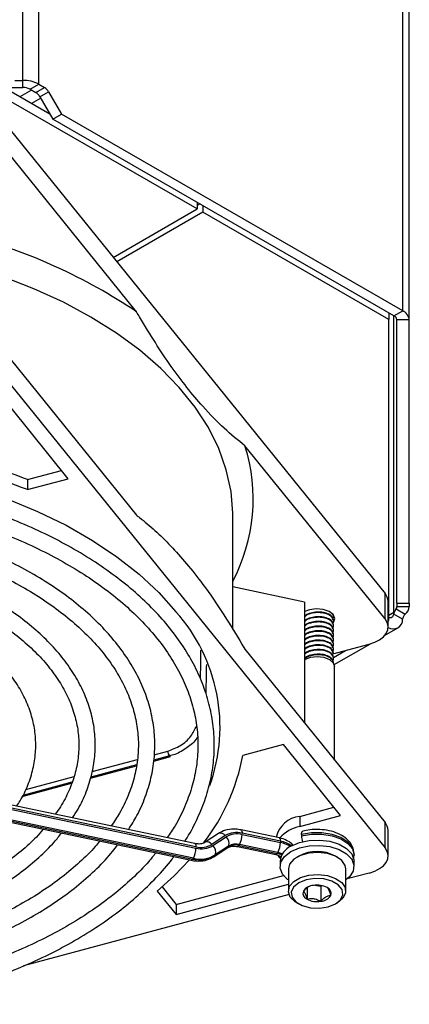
# Model space of a CAD drawing. Header units: millimetres. Extents: x 16 to 577, y 6 to 416.
# Tile 115 of 119: x 550 to 557, y 239 to 256. Entities that reach past the tile are written whole.
import ezdxf

# ---------------------------------------------------------------- set-up
doc = ezdxf.new("R2010")
doc.units = ezdxf.units.MM

msp = doc.modelspace()

# ---------------------------------------------------------------- linework, layer by layer
at = {"color": 7, "linetype": 'Continuous', "lineweight": 25}
for p, q in [((550.3387, 255.0772), (550.3387, 303.5447)), ((550.6165, 255.0107), (550.6165, 303.4783)), ((556.9496, 251.0631), (556.9496, 300.1139)), ((557.0647, 250.9027), (557.0647, 299.9535)), ((550.1975, 255.0772), (550.3387, 255.0772)), ((550.3387, 254.9535), (550.3387, 255.0772)), ((550.465, 254.9233), (550.6165, 255.0107)), ((550.6165, 255.0107), (550.7175, 254.9524)), ((550.1168, 254.9535), (550.3387, 254.9535)), ((550.8099, 254.4909), (550.1384, 254.8786)), ((550.4917, 254.9078), (550.2897, 254.7912)), ((550.465, 254.9233), (550.566, 254.865)), ((550.566, 254.865), (550.7175, 254.9524)), ((550.6374, 254.7896), (550.789, 254.877)), ((550.789, 254.877), (551.0119, 254.4909)), ((553.3724, 252.8366), (550.1384, 254.7036)), ((550.6508, 254.7664), (550.4917, 254.6746)), ((550.6374, 254.7896), (550.8604, 254.4034)), ((549.8807, 254.5065), (556.6426, 246.1353)), ((550.8604, 254.4034), (551.0119, 254.4909)), ((556.9496, 251.0631), (551.0119, 254.4909)), ((556.7981, 250.9756), (550.8604, 254.4034)), ((552.3185, 251.0452), (549.8807, 254.0632)), ((553.3724, 252.9532), (553.3724, 252.8366)), ((553.4229, 252.9241), (553.3724, 252.8949)), ((551.911, 251.9929), (553.3724, 252.8366)), ((553.4735, 252.7783), (551.9753, 251.9134)), ((553.4735, 252.8949), (553.4735, 252.7783)), ((556.7075, 250.9113), (553.4735, 252.7783)), ((556.7981, 250.9756), (556.9496, 251.0631)), ((556.7075, 251.0279), (556.7075, 250.9113)), ((556.7075, 245.6648), (556.7075, 250.9113)), ((556.7981, 245.8046), (556.7981, 250.9756)), ((557.0647, 250.9027), (556.8504, 250.9027)), ((556.8504, 245.969), (556.8504, 250.9027)), ((557.0647, 245.969), (557.0647, 250.9027)), ((549.8807, 250.5171), (552.3185, 247.499)), ((549.8807, 250.0739), (556.6426, 241.7027)), ((551.1311, 248.1356), (550.1349, 249.3688)), ((556.6426, 245.692), (554.2047, 248.7101)), ((550.4236, 248.1201), (551.015, 248.2793)), ((550.4236, 247.9451), (551.1311, 248.1356)), ((550.4236, 248.1201), (550.4236, 247.9451)), ((553.9933, 245.5095), (553.9933, 247.4948)), ((555.2436, 245.9867), (553.9933, 246.2494)), ((556.6426, 245.692), (556.6426, 246.1353)), ((555.2436, 245.9867), (555.2436, 243.8778)), ((556.6961, 245.5526), (556.6961, 245.9959)), ((556.8504, 245.969), (557.0647, 245.969)), ((556.8504, 245.969), (556.8504, 245.9066)), ((556.8504, 245.9066), (557.0647, 245.9066)), ((557.0647, 245.969), (557.0647, 245.9066)), ((555.7459, 245.739), (555.7459, 245.7492)), ((556.7981, 245.8046), (556.7075, 245.7523)), ((556.9485, 245.6886), (556.7955, 245.7769)), ((556.8025, 245.802), (556.7981, 245.8046)), ((556.8381, 245.869), (556.9955, 245.7781)), ((555.7459, 245.6574), (555.7459, 245.6676)), ((555.7459, 245.5757), (555.7459, 245.5859)), ((556.6961, 245.6582), (556.7075, 245.6648)), ((555.7459, 245.4941), (555.7459, 245.5043)), ((555.7459, 245.4124), (555.7459, 245.4226)), ((556.6321, 245.4009), (556.8682, 245.5372)), ((555.7323, 245.083), (556.3662, 245.2537)), ((555.7459, 245.3308), (555.7459, 245.341)), ((555.7459, 245.2491), (555.7459, 245.2593)), ((555.7581, 244.8964), (556.3875, 245.2597)), ((554.2047, 245.164), (556.6426, 242.1459)), ((555.7433, 245.0207), (555.9553, 245.1431)), ((555.7459, 245.1674), (555.7459, 245.1777)), ((555.7459, 245.0858), (555.7459, 245.096)), ((555.7459, 245.0041), (555.7459, 245.0143)), ((555.7459, 244.9225), (555.7459, 244.9327)), ((555.7641, 243.2335), (555.7641, 244.8617)), ((554.8743, 243.5015), (554.1668, 243.3111)), ((555.8704, 242.2683), (554.8743, 243.5015)), ((552.6265, 243.3233), (552.8619, 243.3866)), ((552.319, 243.1508), (551.524, 242.9368)), ((551.5474, 243.0328), (552.3355, 243.245)), ((552.6181, 243.2157), (552.9099, 243.2942)), ((552.8914, 243.3049), (552.6208, 243.2321)), ((553.3336, 241.7766), (546.8956, 243.1293)), ((553.3512, 241.7205), (546.9132, 243.0732)), ((546.9132, 243.0499), (553.3512, 241.6972)), ((551.5186, 242.9197), (552.3159, 243.1343)), ((546.833, 242.8388), (553.271, 241.4861)), ((546.8594, 242.8597), (553.2974, 241.5069)), ((553.3072, 241.5224), (546.8692, 242.8752)), ((550.3303, 242.5998), (551.1887, 242.8309)), ((551.195, 242.8482), (550.3391, 242.6178)), ((550.3895, 242.7211), (551.2311, 242.9476)), ((555.1583, 242.2515), (555.7543, 242.412)), ((555.1583, 242.0766), (555.8704, 242.2683)), ((555.1583, 242.2515), (555.1583, 242.0766)), ((556.6426, 241.7027), (556.6426, 242.1459)), ((553.7457, 241.9535), (553.5117, 241.7994)), ((554.8037, 241.876), (554.1371, 242.016)), ((554.8213, 241.8199), (554.1546, 241.96)), ((556.6961, 241.5632), (556.6961, 242.0065)), ((553.3328, 241.7767), (553.3336, 241.7766)), ((553.5117, 241.7994), (553.5137, 241.8006)), ((553.8604, 241.9159), (553.6264, 241.7617)), ((553.6454, 241.7413), (553.8794, 241.8954)), ((554.1546, 241.9366), (554.8213, 241.7966)), ((554.8213, 241.8199), (554.8213, 241.7966)), ((555.1885, 241.9342), (555.1885, 241.9109)), ((553.6624, 241.5487), (553.8964, 241.7028)), ((553.6771, 241.5638), (553.9111, 241.718)), ((553.9208, 241.7335), (553.6869, 241.5793)), ((553.9111, 241.718), (553.9208, 241.7335)), ((554.0745, 241.7256), (554.7411, 241.5855)), ((554.0752, 241.7254), (554.0745, 241.7256)), ((554.1107, 241.7619), (554.1009, 241.7464)), ((554.1009, 241.7464), (554.7675, 241.6063)), ((554.7773, 241.6218), (554.1107, 241.7619)), ((556.1031, 241.5745), (556.1031, 241.5979)), ((553.2974, 241.5069), (553.3072, 241.5224)), ((553.6869, 241.5793), (553.6771, 241.5638)), ((554.8128, 241.5286), (554.7876, 241.564)), ((554.8225, 241.5166), (554.8128, 241.5286)), ((554.8173, 241.4696), (554.8173, 241.3762)), ((554.8176, 241.5625), (554.8264, 241.5119)), ((555.1419, 241.5599), (555.1066, 241.5395)), ((555.8138, 241.5395), (555.7784, 241.5599)), ((556.1031, 241.3762), (556.1031, 241.4696)), ((554.9602, 241.3354), (554.9602, 240.9505)), ((555.9602, 240.9505), (555.9602, 241.3354)), ((556.3662, 241.2643), (555.9846, 241.1615)), ((553.0086, 240.7174), (554.8768, 241.2203)), ((552.6787, 240.9508), (553.0086, 240.5424)), ((552.7622, 241.0224), (553.0086, 240.7174)), ((553.0086, 240.5424), (554.9602, 241.0678)), ((555.2852, 241.0107), (555.2852, 240.8086)), ((555.4187, 241.0505), (555.5242, 241.0341)), ((555.5242, 241.0341), (555.5421, 241.0444)), ((555.5242, 241.0341), (555.5242, 240.7717)), ((554.9717, 240.8889), (550.3489, 239.6445)), ((555.1066, 240.7464), (555.1419, 240.726)), ((555.7784, 240.726), (555.8138, 240.7464)), ((553.0086, 240.7174), (553.0086, 240.5424))]:
    msp.add_line(p, q, dxfattribs=at)
at = {"color": 7, "linetype": 'Continuous', "lineweight": 25, "flags": 128}
for points in [[(553.9933, 247.4948), (553.993, 247.5345), (553.9622, 247.9136), (553.8808, 248.2902), (553.7493, 248.6621), (553.5683, 249.0269), (553.339, 249.3826), (553.0628, 249.727), (552.7413, 250.0581), (552.3765, 250.3738), (551.9705, 250.6723), (551.5257, 250.9518), (551.0448, 251.2106), (550.5308, 251.4472), (549.9866, 251.6601), (549.4248, 251.8453)], [(548.6285, 248.2246), (548.9293, 248.1496), (549.5102, 247.9806), (550.0664, 247.7857), (550.5944, 247.5663), (551.091, 247.3236), (551.553, 247.0592), (551.9777, 246.7747), (552.3624, 246.4718), (552.7048, 246.1524), (553.0027, 245.8186)], [(555.7383, 245.617), (555.7488, 245.6316), (555.767, 245.7), (555.7386, 245.7672), (555.6677, 245.823), (555.5652, 245.8589), (555.4468, 245.8694), (555.3304, 245.8529), (555.2453, 245.8189)], [(556.3662, 245.2537), (556.4626, 245.2866), (556.546, 245.3298), (556.6132, 245.3815), (556.6616, 245.4398), (556.6894, 245.5024), (556.6955, 245.567), (556.6797, 245.631), (556.6426, 245.692)], [(555.2453, 244.9857), (555.3439, 245.0237), (555.4602, 245.0371), (555.5765, 245.0237), (555.6751, 244.9857), (555.7409, 244.9288), (555.7641, 244.8617)], [(554.1371, 242.016), (554.1418, 242.0138), (554.1472, 242.0065), (554.1513, 241.9948), (554.1538, 241.9791), (554.1546, 241.96)], [(555.1885, 241.9342), (555.1896, 241.9534), (555.1927, 241.9693), (555.1977, 241.9812), (555.2044, 241.9887), (555.2094, 241.9911)], [(556.1031, 241.5979), (556.103, 241.603), (556.0746, 241.707), (555.9967, 241.8023), (555.8757, 241.8811), (555.7211, 241.937), (555.5456, 241.9657), (555.3631, 241.9647), (555.1885, 241.9342)], [(555.1885, 241.9109), (555.3631, 241.9414), (555.5456, 241.9424), (555.7211, 241.9137), (555.8757, 241.8577), (555.9967, 241.779), (556.0746, 241.6837), (556.103, 241.5797), (556.103, 241.5711)], [(553.3336, 241.7766), (553.3383, 241.7743), (553.3438, 241.7671), (553.3478, 241.7554), (553.3503, 241.7396), (553.3512, 241.7205)], [(554.8037, 241.876), (554.8084, 241.8737), (554.8139, 241.8665), (554.8179, 241.8548), (554.8204, 241.839), (554.8213, 241.8199)], [(555.0056, 241.732), (555.1521, 241.7953), (555.3235, 241.8322), (555.5061, 241.8397), (555.6849, 241.8173), (555.8454, 241.7667), (555.9748, 241.692), (556.0625, 241.5993), (556.1014, 241.496), (556.1031, 241.4696)], [(553.9111, 241.718), (553.9008, 241.7061), (553.8964, 241.7028)], [(554.1009, 241.7464), (554.0923, 241.7348), (554.0841, 241.7277), (554.0765, 241.7253), (554.0752, 241.7254)], [(554.7675, 241.6063), (554.7589, 241.5947), (554.7507, 241.5876), (554.7431, 241.5853), (554.7411, 241.5855)], [(554.9602, 241.143), (554.9456, 241.1538), (554.8579, 241.2466), (554.819, 241.3498), (554.832, 241.4551), (554.896, 241.5541), (555.0056, 241.6387)], [(555.9602, 241.3354), (555.9496, 241.3946), (555.8897, 241.4832), (555.7833, 241.5557), (555.642, 241.6043), (555.4809, 241.6238), (555.3175, 241.6121), (555.1697, 241.5703), (555.0533, 241.5031), (554.981, 241.4178), (554.9602, 241.3354)], [(555.0056, 241.6387), (555.1521, 241.702), (555.3235, 241.7389), (555.5061, 241.7464), (555.6849, 241.724), (555.8454, 241.6733), (555.9748, 241.5986), (556.0625, 241.5059), (556.1014, 241.4027), (556.0884, 241.2974), (556.0244, 241.1984), (555.9602, 241.143)], [(556.3662, 241.2643), (556.4626, 241.2972), (556.546, 241.3404), (556.6132, 241.3921), (556.6616, 241.4504), (556.6894, 241.5131), (556.6955, 241.5776), (556.6797, 241.6417), (556.6426, 241.7027)], [(553.2396, 241.4927), (552.9752, 241.218), (552.6787, 240.9508)], [(553.2974, 241.5069), (553.2888, 241.4954), (553.2806, 241.4882), (553.273, 241.4859), (553.271, 241.4861)], [(553.6771, 241.5638), (553.6669, 241.552), (553.6624, 241.5487)], [(554.8257, 241.5292), (554.82, 241.5455), (554.8175, 241.566)], [(555.1066, 240.7464), (555.0787, 240.7639), (554.9944, 240.8455), (554.9606, 240.9385), (554.981, 241.0328), (555.0533, 241.1182), (555.1697, 241.1854), (555.3175, 241.2271), (555.4809, 241.2389), (555.642, 241.2194), (555.7833, 241.1707), (555.8897, 241.0982), (555.9496, 241.0097), (555.9564, 240.9148), (555.9094, 240.8237), (555.8138, 240.7464), (555.8138, 240.7464)], [(555.7784, 240.726), (555.868, 240.7999), (555.9085, 240.887), (555.8949, 240.9769), (555.8288, 241.0587), (555.7183, 241.1224), (555.5767, 241.1606), (555.421, 241.1684), (555.27, 241.1451), (555.142, 241.0933), (555.0524, 241.0194), (555.0119, 240.9323), (555.0255, 240.8424), (555.0916, 240.7606), (555.2021, 240.6968), (555.3437, 240.6587), (555.4994, 240.6509), (555.6504, 240.6742), (555.7784, 240.726)]]:
    msp.add_lwpolyline(points, dxfattribs=at)
at = {"color": 7, "linetype": 'Continuous', "lineweight": 25}
for centre, radius, start, end in [((550.35, 254.5104), 0.5669, 61.95976, 91.1441), ((550.3439, 254.6959), 0.2577, 61.95976, 91.1441), ((550.4569, 254.6901), 0.2061, 28.85561, 58.04533), ((550.6085, 254.7776), 0.2061, 28.85561, 58.04533), ((546.8154, 242.8352), 9.8837, 56.16626, 74.6922), ((556.8681, 250.8831), 0.1976, 5.6948, 65.62534), ((556.761, 250.8938), 0.0898, 5.6948, 65.62534), ((551.2779, 247.7823), 3.0703, 332.17545, 17.59023), ((546.0738, 236.8574), 11.9104, 68.57942, 77.22357), ((546.1952, 237.388), 11.5351, 68.49563, 74.61551), ((556.4795, 245.9927), 0.2167, 0.84803, 41.16834), ((556.7836, 245.9077), 0.0668, 324.61071, 359.10636), ((556.8935, 245.9159), 0.1714, 306.50581, 356.90904), ((550.7597, 243.8093), 3.0113, 340.25051, 41.85413), ((556.7261, 245.7844), 0.0699, 254.6142, 353.86065), ((556.7844, 245.6823), 0.1642, 237.37335, 2.21292), ((553.0316, 243.4015), 0.1703, 185.01353, 214.57343), ((550.7076, 243.9504), 3.5178, 322.21703, 349.52921), ((552.9093, 243.3147), 0.0204, 208.58599, 271.74272), ((555.2093, 241.7783), 0.476, 96.14986, 166.66277), ((556.4795, 242.0033), 0.2167, 0.84803, 41.16834), ((553.7783, 241.8594), 0.0996, 34.5475, 109.13929), ((554.0608, 241.5819), 0.3895, 76.06503, 120.97555), ((554.0669, 241.583), 0.3644, 76.06503, 120.97555), ((555.2939, 241.4434), 0.6475, 102.08184, 138.22601), ((553.5435, 241.704), 0.1011, 34.83315, 107.11346), ((553.7797, 241.7836), 0.1497, 340.43478, 48.28551), ((554.0502, 241.518), 0.2513, 76.06503, 120.97555), ((553.778, 241.9385), 0.3766, 332.03449, 359.71321), ((554.4447, 241.7984), 0.3766, 332.03449, 359.71321), ((554.732, 241.3398), 0.4883, 54.53075, 79.47129), ((554.7276, 241.3022), 0.5031, 57.59506, 79.26488), ((555.5176, 241.9181), 0.3292, 181.26344, 199.07543), ((552.9745, 241.6991), 0.3766, 332.03449, 359.71321), ((553.4389, 242.0742), 0.3644, 256.06503, 300.97555), ((553.445, 242.0752), 0.3895, 256.06503, 300.97555), ((553.5458, 241.6295), 0.1497, 340.43478, 48.28551), ((554.0404, 241.5025), 0.2513, 76.06503, 120.97555), ((554.6982, 241.2621), 0.3511, 64.99485, 78.61725), ((554.6993, 241.2364), 0.3932, 66.45301, 78.55595), ((555.1338, 241.4412), 0.3178, 113.79534, 174.88452), ((555.4602, 240.974), 0.6667, 61.48929, 118.51071), ((553.4185, 241.9947), 0.5026, 256.06503, 300.97555), ((553.4282, 242.0102), 0.5026, 256.06503, 300.97555), ((555.3238, 240.9104), 0.1088, 160.539, 249.25792), ((555.4097, 240.8221), 0.2259, 93.4335, 146.56112), ((555.4606, 240.6733), 0.3798, 62.64283, 99.7711), ((555.5966, 240.9089), 0.1088, 340.539, 69.25792), ((555.4598, 241.146), 0.3798, 242.64283, 279.7711), ((555.5107, 240.9971), 0.2259, 273.4335, 326.56112)]:
    msp.add_arc(centre, radius, start, end, dxfattribs=at)
for points, knots in [([(554.2047, 248.7101), (554.0841, 248.8067), (553.8419, 249.0008), (553.4129, 249.4452), (553.011, 249.9555), (552.6449, 250.5022), (552.4442, 250.8295), (552.3361, 251.0151), (552.3185, 251.0452)], [0, 0, 0, 0, 0.1944483, 0.3906032, 0.6777717, 0.8246565, 0.9715591, 1, 1, 1, 1]), ([(553.1531, 241.8145), (553.1586, 241.8223), (553.2419, 241.9402), (553.3633, 242.1779), (553.5125, 242.5256), (553.6121, 242.8797), (553.6677, 243.2365), (553.6776, 243.5942), (553.6423, 243.9508), (553.5621, 244.3044), (553.4375, 244.6532), (553.2691, 244.9955), (553.0577, 245.3296), (552.8042, 245.6537), (552.51, 245.9658), (552.1768, 246.2641), (551.8064, 246.5469), (551.401, 246.8127), (550.9629, 247.0599), (550.4947, 247.2871), (549.9992, 247.4935), (549.4783, 247.6767), (548.9969, 247.8225), (548.6824, 247.8965), (548.5559, 247.9262)], [0, 0, 0, 0, 0.0034038, 0.051747, 0.0999369, 0.1479531, 0.1958026, 0.2435268, 0.2911959, 0.3388715, 0.386627, 0.4345202, 0.4825767, 0.5307913, 0.5791384, 0.6275833, 0.6760919, 0.7246358, 0.7731941, 0.8217499, 0.8702957, 0.9188281, 0.9673462, 1, 1, 1, 1]), ([(548.4365, 247.6636), (548.4393, 247.663), (548.6292, 247.6239), (548.9913, 247.5244), (549.5175, 247.3639), (550.0186, 247.1785), (550.4942, 246.973), (550.9409, 246.7476), (551.3562, 246.5041), (551.7379, 246.2438), (552.0839, 245.9684), (552.3922, 245.6795), (552.6614, 245.3789), (552.89, 245.0682), (553.077, 244.7492), (553.2215, 244.4233), (553.3227, 244.092), (553.3799, 243.7569), (553.3925, 243.4195), (553.3601, 243.0818), (553.283, 242.7459), (553.1597, 242.4143), (553.0169, 242.1241), (552.8971, 241.9484), (552.8493, 241.8783)], [0, 0, 0, 0, 0.0007066, 0.0488286, 0.0969343, 0.1450216, 0.1930891, 0.2411366, 0.289166, 0.3371821, 0.3851935, 0.4332109, 0.4812557, 0.5293587, 0.5775602, 0.6259066, 0.6744404, 0.7231828, 0.772113, 0.8211578, 0.8701775, 0.9190597, 0.9677501, 1, 1, 1, 1]), ([(552.3185, 247.499), (552.3361, 247.4857), (552.5307, 247.3379), (552.8216, 247.0735), (553.1903, 246.6587), (553.5005, 246.2628), (553.8409, 245.7732), (554.083, 245.3677), (554.2047, 245.164)], [0, 0, 0, 0, 0.0284401, 0.3157726, 0.4625918, 0.6094084, 0.8037972, 1, 1, 1, 1]), ([(552.1775, 242.0195), (552.2282, 242.1006), (552.3445, 242.2865), (552.4753, 242.5881), (552.577, 242.9191), (552.632, 243.2536), (552.6418, 243.5889), (552.6064, 243.9229), (552.5261, 244.2536), (552.4016, 244.5792), (552.2334, 244.8979), (552.0225, 245.2077), (551.7699, 245.5068), (551.4773, 245.7931), (551.1466, 246.0647), (550.7798, 246.3198), (550.3796, 246.5569), (549.9484, 246.7742), (549.4894, 246.9709), (549.0045, 247.1442), (548.5874, 247.2727), (548.3265, 247.3339), (548.2413, 247.3539)], [0, 0, 0, 0, 0.0402033, 0.0921759, 0.1439241, 0.1954496, 0.2468037, 0.2980818, 0.3493688, 0.4007658, 0.4523487, 0.5041459, 0.556143, 0.6082993, 0.6605656, 0.7128973, 0.7652597, 0.8176265, 0.8699825, 0.9223218, 0.9746424, 1, 1, 1, 1]), ([(548.0803, 247.0986), (548.1663, 247.0792), (548.4247, 247.021), (548.8359, 246.8984), (549.311, 246.7335), (549.7598, 246.5462), (550.1805, 246.3395), (550.5701, 246.1143), (550.9261, 245.8724), (551.2464, 245.6156), (551.5289, 245.3456), (551.7719, 245.0644), (551.9743, 244.7736), (552.1348, 244.4751), (552.2526, 244.1704), (552.327, 243.861), (552.3572, 243.5485), (552.3425, 243.2347), (552.2832, 242.9217), (552.1776, 242.6124), (552.0447, 242.3315), (551.9274, 242.1578), (551.8766, 242.0827)], [0, 0, 0, 0, 0.0257277, 0.0773388, 0.1289264, 0.1804881, 0.2320231, 0.283533, 0.335024, 0.3865079, 0.4379995, 0.4895295, 0.5411432, 0.5929001, 0.6448672, 0.6970993, 0.7496071, 0.8023264, 0.8550978, 0.9077229, 0.9601021, 1, 1, 1, 1]), ([(551.2026, 242.2243), (551.2363, 242.2754), (551.3339, 242.423), (551.4484, 242.6778), (551.5473, 242.9847), (551.5987, 243.2954), (551.605, 243.6067), (551.5659, 243.9163), (551.4822, 244.2222), (551.3544, 244.5222), (551.1833, 244.8146), (550.9699, 245.0973), (550.7156, 245.3681), (550.4223, 245.6251), (550.0922, 245.866), (549.7279, 246.0892), (549.3322, 246.2928), (548.9086, 246.4761), (548.4585, 246.635), (548.1163, 246.7403), (547.9201, 246.7849), (547.8872, 246.7923)], [0, 0, 0, 0, 0.0298532, 0.0863836, 0.1426139, 0.1985379, 0.2542258, 0.3098161, 0.3654278, 0.4212074, 0.4772524, 0.5335866, 0.5901739, 0.6469473, 0.7038367, 0.7607846, 0.8177485, 0.8747005, 0.9316304, 0.9885351, 1, 1, 1, 1]), ([(547.7263, 246.5371), (547.7661, 246.5284), (547.9654, 246.4851), (548.3068, 246.3835), (548.7453, 246.2328), (549.1569, 246.0591), (549.5402, 245.8664), (549.8918, 245.6557), (550.2092, 245.429), (550.49, 245.1881), (550.7323, 244.9351), (550.9345, 244.672), (551.0954, 244.4007), (551.214, 244.1229), (551.2895, 243.8402), (551.3212, 243.5541), (551.3081, 243.2663), (551.2505, 242.9792), (551.146, 242.6959), (551.03, 242.4644), (550.9331, 242.3312), (550.9014, 242.2876)], [0, 0, 0, 0, 0.0139618, 0.0699655, 0.1259369, 0.1818722, 0.2377701, 0.2936334, 0.3494728, 0.4053061, 0.4611617, 0.5170938, 0.5731812, 0.6295226, 0.6862136, 0.743297, 0.8007015, 0.8581974, 0.9154772, 0.9724012, 1, 1, 1, 1]), ([(550.2298, 242.4288), (550.2512, 242.4597), (550.3334, 242.5785), (550.4322, 242.7959), (550.5241, 243.0772), (550.5673, 243.3623), (550.5656, 243.6475), (550.5186, 243.9303), (550.4272, 244.2083), (550.2921, 244.4796), (550.1142, 244.7421), (549.8949, 244.9936), (549.6359, 245.2317), (549.3396, 245.4542), (549.0086, 245.659), (548.6465, 245.8444), (548.2558, 246.0077), (547.8838, 246.1376), (547.6348, 246.2021), (547.5319, 246.2287)], [0, 0, 0, 0, 0.0220166, 0.0845449, 0.1466468, 0.208307, 0.2696377, 0.3308576, 0.3921432, 0.4537162, 0.5156917, 0.5780658, 0.6407537, 0.7036444, 0.7666397, 0.8296679, 0.89268, 0.9556603, 1, 1, 1, 1]), ([(555.7305, 245.6154), (555.7374, 245.6291), (555.7544, 245.6625), (555.7303, 245.7168), (555.6676, 245.7666), (555.5724, 245.7985), (555.4599, 245.806), (555.3498, 245.7875), (555.2727, 245.7591), (555.2482, 245.7341), (555.2436, 245.7294)], [0, 0, 0, 0, 0.1019369, 0.2483883, 0.3910894, 0.5337904, 0.6802418, 0.8208947, 0.9660746, 1, 1, 1, 1]), ([(555.7246, 245.518), (555.7346, 245.5369), (555.7552, 245.5755), (555.7307, 245.6351), (555.6675, 245.685), (555.5724, 245.7168), (555.4599, 245.7243), (555.3498, 245.7059), (555.2727, 245.6775), (555.2482, 245.6525), (555.2436, 245.6477)], [0, 0, 0, 0, 0.1354103, 0.2764031, 0.4137853, 0.5511674, 0.6921602, 0.8275705, 0.9673391, 1, 1, 1, 1]), ([(555.7457, 245.6675), (555.7414, 245.6875), (555.733, 245.7271), (555.6668, 245.7769), (555.5726, 245.8087), (555.4597, 245.8162), (555.3502, 245.7975), (555.2759, 245.7713), (555.2533, 245.7489), (555.2509, 245.7466)], [0, 0, 0, 0, 0.1646783, 0.3269663, 0.4892543, 0.6558076, 0.8157664, 0.9808736, 1, 1, 1, 1]), ([(555.7457, 245.5859), (555.7414, 245.6058), (555.733, 245.6455), (555.6668, 245.6952), (555.5726, 245.727), (555.4597, 245.7346), (555.3502, 245.7159), (555.2759, 245.6896), (555.2533, 245.6673), (555.2509, 245.6649)], [0, 0, 0, 0, 0.1646783, 0.3269663, 0.4892543, 0.6558076, 0.8157664, 0.9808736, 1, 1, 1, 1]), ([(555.7246, 245.6813), (555.7364, 245.7004), (555.7542, 245.7292), (555.7399, 245.7577), (555.7351, 245.7673)], [0, 0, 0, 0, 0.6613028, 1, 1, 1, 1]), ([(556.7955, 245.7769), (556.7969, 245.7827), (556.7986, 245.7906), (556.8017, 245.7997), (556.8025, 245.802)], [0, 0, 0, 0, 0.7433343, 1, 1, 1, 1]), ([(556.8025, 245.802), (556.8051, 245.8093), (556.8104, 245.8239), (556.822, 245.8444), (556.8316, 245.8594), (556.8363, 245.8664), (556.8381, 245.869)], [0, 0, 0, 0, 0.281134, 0.5624999, 0.8381043, 1, 1, 1, 1]), ([(556.9541, 245.7145), (556.952, 245.7074), (556.9494, 245.6983), (556.9486, 245.6903), (556.9485, 245.6886)], [0, 0, 0, 0, 0.78351766, 1, 1, 1, 1]), ([(556.9955, 245.7781), (556.9908, 245.7737), (556.9815, 245.7649), (556.9678, 245.7456), (556.9587, 245.7281), (556.9551, 245.7177), (556.9541, 245.7145)], [0, 0, 0, 0, 0.2923149, 0.5847675, 0.874728, 1, 1, 1, 1]), ([(555.7246, 245.4364), (555.7346, 245.4553), (555.7552, 245.4938), (555.7307, 245.5535), (555.6675, 245.6033), (555.5724, 245.6352), (555.4599, 245.6427), (555.3498, 245.6242), (555.2727, 245.5958), (555.2482, 245.5708), (555.2436, 245.5661)], [0, 0, 0, 0, 0.1354103, 0.2764031, 0.4137853, 0.5511674, 0.6921602, 0.8275705, 0.9673391, 1, 1, 1, 1]), ([(555.7246, 245.3547), (555.7346, 245.3736), (555.7552, 245.4122), (555.7307, 245.4718), (555.6675, 245.5217), (555.5724, 245.5535), (555.4599, 245.561), (555.3498, 245.5426), (555.2727, 245.5141), (555.2482, 245.4892), (555.2436, 245.4844)], [0, 0, 0, 0, 0.1354103, 0.2764031, 0.4137853, 0.5511674, 0.6921602, 0.8275705, 0.9673391, 1, 1, 1, 1]), ([(555.7457, 245.5042), (555.7414, 245.5242), (555.733, 245.5638), (555.6668, 245.6136), (555.5726, 245.6454), (555.4597, 245.6529), (555.3502, 245.6342), (555.2759, 245.608), (555.2533, 245.5856), (555.2509, 245.5833)], [0, 0, 0, 0, 0.1646783, 0.3269663, 0.4892543, 0.6558076, 0.8157664, 0.9808736, 1, 1, 1, 1]), ([(555.7457, 245.4226), (555.7414, 245.4425), (555.733, 245.4822), (555.6668, 245.5319), (555.5726, 245.5637), (555.4597, 245.5713), (555.3502, 245.5526), (555.2759, 245.5263), (555.2533, 245.5039), (555.2509, 245.5016)], [0, 0, 0, 0, 0.16467825, 0.3269663, 0.48925434, 0.65580763, 0.81576641, 0.98087358, 1, 1, 1, 1]), ([(555.7246, 245.2731), (555.7346, 245.292), (555.7552, 245.3305), (555.7307, 245.3902), (555.6675, 245.44), (555.5724, 245.4719), (555.4599, 245.4794), (555.3498, 245.4609), (555.2727, 245.4325), (555.2482, 245.4075), (555.2436, 245.4028)], [0, 0, 0, 0, 0.13541033, 0.27640312, 0.41378525, 0.55116738, 0.69216018, 0.8275705, 0.96733912, 1, 1, 1, 1]), ([(555.7246, 245.1914), (555.7346, 245.2103), (555.7552, 245.2489), (555.7307, 245.3085), (555.6675, 245.3584), (555.5724, 245.3902), (555.4599, 245.3977), (555.3498, 245.3792), (555.2727, 245.3508), (555.2482, 245.3258), (555.2436, 245.3211)], [0, 0, 0, 0, 0.1354103, 0.2764031, 0.4137853, 0.5511674, 0.6921602, 0.8275705, 0.9673391, 1, 1, 1, 1]), ([(555.7457, 245.3409), (555.7414, 245.3609), (555.733, 245.4005), (555.6668, 245.4503), (555.5726, 245.4821), (555.4597, 245.4896), (555.3502, 245.4709), (555.2759, 245.4447), (555.2533, 245.4223), (555.2509, 245.42)], [0, 0, 0, 0, 0.1646783, 0.3269663, 0.4892543, 0.6558076, 0.8157664, 0.9808736, 1, 1, 1, 1]), ([(555.7457, 245.2593), (555.7414, 245.2792), (555.733, 245.3189), (555.6668, 245.3686), (555.5726, 245.4004), (555.4597, 245.408), (555.3502, 245.3893), (555.2759, 245.363), (555.2533, 245.3406), (555.2509, 245.3383)], [0, 0, 0, 0, 0.1646783, 0.3269663, 0.4892543, 0.6558076, 0.8157664, 0.9808736, 1, 1, 1, 1]), ([(555.7246, 245.1098), (555.7346, 245.1287), (555.7552, 245.1672), (555.7307, 245.2269), (555.6675, 245.2767), (555.5724, 245.3086), (555.4599, 245.3161), (555.3498, 245.2976), (555.2727, 245.2692), (555.2482, 245.2442), (555.2436, 245.2395)], [0, 0, 0, 0, 0.1354103, 0.2764031, 0.4137853, 0.5511674, 0.6921602, 0.8275705, 0.9673391, 1, 1, 1, 1]), ([(555.7457, 245.0858), (555.7414, 245.1057), (555.733, 245.1453), (555.6668, 245.1951), (555.5726, 245.2269), (555.4598, 245.2344), (555.3498, 245.2159), (555.2727, 245.1875), (555.2482, 245.1625), (555.2436, 245.1578)], [0, 0, 0, 0, 0.1615355, 0.3207264, 0.4799173, 0.643292, 0.8001981, 0.9621544, 1, 1, 1, 1]), ([(555.7457, 245.1776), (555.7414, 245.1976), (555.733, 245.2372), (555.6668, 245.2869), (555.5726, 245.3188), (555.4597, 245.3263), (555.3502, 245.3076), (555.2759, 245.2814), (555.2533, 245.259), (555.2509, 245.2567)], [0, 0, 0, 0, 0.1646783, 0.3269663, 0.4892543, 0.6558076, 0.8157664, 0.9808736, 1, 1, 1, 1]), ([(555.7457, 245.096), (555.7414, 245.1159), (555.733, 245.1555), (555.6668, 245.2053), (555.5726, 245.2371), (555.4597, 245.2447), (555.3502, 245.226), (555.2759, 245.1997), (555.2533, 245.1773), (555.2509, 245.175)], [0, 0, 0, 0, 0.1646783, 0.3269663, 0.4892543, 0.6558076, 0.8157664, 0.9808736, 1, 1, 1, 1]), ([(553.4294, 244.6537), (553.4318, 244.7253), (553.4374, 244.8894), (553.4367, 245.0565), (553.4363, 245.1507)], [0, 0, 0, 0, 0.4363548, 1, 1, 1, 1]), ([(555.7246, 244.9464), (555.7346, 244.9653), (555.7552, 245.0039), (555.7307, 245.0636), (555.6675, 245.1134), (555.5724, 245.1453), (555.4599, 245.1528), (555.3498, 245.1343), (555.2727, 245.1059), (555.2482, 245.0809), (555.2436, 245.0762)], [0, 0, 0, 0, 0.1354103, 0.2764031, 0.4137853, 0.5511674, 0.6921602, 0.8275705, 0.9673391, 1, 1, 1, 1]), ([(555.7457, 244.9225), (555.7414, 244.9424), (555.733, 244.982), (555.6668, 245.0318), (555.5726, 245.0636), (555.4598, 245.0711), (555.3498, 245.0526), (555.2727, 245.0242), (555.2482, 244.9992), (555.2436, 244.9945)], [0, 0, 0, 0, 0.1615355, 0.3207264, 0.4799173, 0.643292, 0.8001981, 0.9621544, 1, 1, 1, 1]), ([(555.7457, 245.0143), (555.7414, 245.0343), (555.733, 245.0739), (555.6668, 245.1236), (555.5726, 245.1555), (555.4597, 245.163), (555.3502, 245.1443), (555.2759, 245.118), (555.2533, 245.0957), (555.2509, 245.0934)], [0, 0, 0, 0, 0.1646783, 0.3269663, 0.4892543, 0.6558076, 0.8157664, 0.9808736, 1, 1, 1, 1]), ([(555.7457, 244.9327), (555.7414, 244.9526), (555.733, 244.9922), (555.6668, 245.042), (555.5726, 245.0738), (555.4597, 245.0814), (555.3502, 245.0627), (555.2759, 245.0364), (555.2533, 245.014), (555.2509, 245.0117)], [0, 0, 0, 0, 0.1646783, 0.3269663, 0.4892543, 0.6558076, 0.8157664, 0.9808736, 1, 1, 1, 1]), ([(553.5335, 244.9009), (553.5313, 244.7656), (553.5285, 244.5951), (553.5236, 244.4281), (553.5225, 244.3936)], [0, 0, 0, 0, 0.7933067, 1, 1, 1, 1]), ([(552.8619, 243.3866), (552.9377, 243.4156), (553.0864, 243.4725), (553.2673, 243.6317), (553.3318, 243.7654), (553.3608, 243.8254)], [0, 0, 0, 0, 0.364003, 0.7145898, 1, 1, 1, 1]), ([(553.377, 243.6341), (553.3733, 243.6273), (553.3329, 243.5527), (553.1981, 243.4399), (553.0309, 243.3422), (552.9224, 243.3132), (552.8914, 243.3049)], [0, 0, 0, 0, 0.0384311, 0.4222984, 0.8350101, 1, 1, 1, 1]), ([(543.6526, 240.0759), (543.6911, 240.0681), (543.8948, 240.0265), (544.277, 239.976), (544.7951, 239.9264), (545.3194, 239.905), (545.8447, 239.9093), (546.3675, 239.9401), (546.8839, 239.9969), (547.3901, 240.0793), (547.7769, 240.1639), (548.0786, 240.2418), (548.3751, 240.3265), (548.7598, 240.4552), (549.1925, 240.6307), (549.5982, 240.8276), (549.9737, 241.0447), (550.3168, 241.2804), (550.6224, 241.5338), (550.8565, 241.7609), (550.9718, 241.908), (551.0129, 241.9606)], [0, 0, 0, 0, 0.0139511, 0.0738648, 0.1337639, 0.1936541, 0.2535413, 0.3134314, 0.3733288, 0.4332397, 0.4931703, 0.5145846, 0.5461731, 0.606147, 0.6661657, 0.7262221, 0.786315, 0.846437, 0.9065666, 0.9666612, 1, 1, 1, 1]), ([(550.6959, 242.0272), (550.657, 241.9818), (550.5439, 241.85), (550.3132, 241.6439), (550.0093, 241.4108), (549.6686, 241.194), (549.2961, 240.9945), (548.8939, 240.8141), (548.4727, 240.6571), (548.161, 240.5614), (547.9151, 240.4943), (547.6577, 240.4291), (547.2522, 240.3444), (546.7567, 240.2684), (546.2512, 240.2175), (545.7398, 240.1922), (545.2263, 240.1926), (544.7153, 240.2195), (544.243, 240.2659), (543.9479, 240.3148), (543.817, 240.3365)], [0, 0, 0, 0, 0.0330711, 0.0959596, 0.1587287, 0.2214457, 0.2841512, 0.3468656, 0.4096042, 0.4690804, 0.4768971, 0.5098532, 0.5726598, 0.6355014, 0.6983623, 0.7612364, 0.8241171, 0.8869976, 0.9498691, 1, 1, 1, 1]), ([(554.1371, 242.016), (554.1082, 242.0209), (554.027, 242.0344), (553.9001, 242.024), (553.8006, 241.9878), (553.7546, 241.9591), (553.7457, 241.9535)], [0, 0, 0, 0, 0.2070856, 0.5807718, 0.9188225, 1, 1, 1, 1]), ([(556.0984, 241.605), (556.097, 241.6342), (556.0938, 241.7018), (556.0382, 241.7976), (555.9491, 241.8859), (555.8258, 241.9565), (555.6745, 242.0053), (555.5062, 242.0268), (555.3463, 242.0218), (555.2511, 242.0004), (555.2094, 241.9911)], [0, 0, 0, 0, 0.0922643, 0.2130021, 0.3375203, 0.47134, 0.6111732, 0.7513146, 0.8913164, 1, 1, 1, 1]), ([(551.6759, 241.8213), (551.6511, 241.7899), (551.5506, 241.6633), (551.3331, 241.4518), (551.0253, 241.1896), (550.6783, 240.9428), (550.2981, 240.7123), (549.886, 240.4999), (549.445, 240.3069), (548.986, 240.1377), (548.6368, 240.0302), (548.3589, 239.9539), (548.0682, 239.8799), (547.6292, 239.7863), (547.0935, 239.6995), (546.5471, 239.6379), (545.9937, 239.6018), (545.4369, 239.5915), (544.8804, 239.6068), (544.3285, 239.649), (543.854, 239.7042), (543.5699, 239.7555), (543.4628, 239.7748)], [0, 0, 0, 0, 0.0187068, 0.0756406, 0.132462, 0.1892235, 0.245962, 0.3026975, 0.3594431, 0.4162073, 0.4700147, 0.480906, 0.5107311, 0.5675447, 0.6243844, 0.6812385, 0.7381029, 0.7949735, 0.8518458, 0.9087147, 0.965575, 1, 1, 1, 1]), ([(553.5117, 241.7994), (553.5028, 241.7942), (553.4763, 241.779), (553.4162, 241.7652), (553.3595, 241.773), (553.3336, 241.7766)], [0, 0, 0, 0, 0.2163977, 0.6426187, 1, 1, 1, 1]), ([(555.0356, 241.7539), (555.0354, 241.7542), (555.0173, 241.783), (554.9516, 241.8234), (554.8706, 241.8606), (554.8164, 241.873), (554.8037, 241.876)], [0, 0, 0, 0, 0.0044247, 0.4115401, 0.8620422, 1, 1, 1, 1]), ([(552.6531, 241.6159), (552.6132, 241.5653), (552.4923, 241.412), (552.2468, 241.1673), (551.9209, 240.8836), (551.5562, 240.615), (551.1576, 240.3624), (550.7264, 240.1275), (550.2652, 239.9115), (549.7766, 239.7159), (549.3034, 239.5553), (548.8968, 239.4376), (548.4807, 239.3312), (548.0106, 239.2293), (547.4377, 239.1326), (546.8536, 239.061), (546.2616, 239.0149), (545.6651, 238.9945), (545.0676, 239.0001), (544.4724, 239.0311), (543.884, 239.0894), (543.4278, 239.15), (543.1737, 239.1994), (543.1081, 239.2122)], [0, 0, 0, 0, 0.0258168, 0.0781708, 0.1304386, 0.1826578, 0.2348554, 0.2870484, 0.3392461, 0.3914561, 0.4436819, 0.4837213, 0.5111633, 0.5634195, 0.615696, 0.6679837, 0.7202797, 0.7725811, 0.824885, 0.877188, 0.9294863, 0.9817767, 1, 1, 1, 1]), ([(543.2971, 239.512), (543.3059, 239.5102), (543.4925, 239.4705), (543.8702, 239.4161), (544.427, 239.3516), (544.9921, 239.3159), (545.5599, 239.3057), (546.1274, 239.3219), (546.6908, 239.3643), (547.2468, 239.4327), (547.7918, 239.5265), (548.2033, 239.6187), (548.5237, 239.702), (548.8393, 239.7917), (549.2565, 239.9292), (549.7282, 240.115), (550.1735, 240.3224), (550.5894, 240.5502), (550.9732, 240.7972), (551.3231, 241.0615), (551.6335, 241.3428), (551.8564, 241.5747), (551.9609, 241.7166), (551.9894, 241.7554)], [0, 0, 0, 0, 0.0027038, 0.0573636, 0.1120116, 0.1666515, 0.2212872, 0.2759228, 0.3305615, 0.3852069, 0.4398631, 0.4945341, 0.5123796, 0.5411882, 0.5958892, 0.6506229, 0.7053834, 0.7601703, 0.81498, 0.8698032, 0.9246151, 0.9793836, 1, 1, 1, 1]), ([(553.8964, 241.7028), (553.9053, 241.7079), (553.9318, 241.7231), (553.9919, 241.7369), (554.0486, 241.7291), (554.0745, 241.7256)], [0, 0, 0, 0, 0.2163977, 0.6426187, 1, 1, 1, 1]), ([(542.9437, 238.9515), (542.9868, 238.9425), (543.2206, 238.8938), (543.6589, 238.8301), (544.2551, 238.762), (544.8593, 238.722), (545.4667, 238.7076), (546.0742, 238.7196), (546.6786, 238.7578), (547.2764, 238.822), (547.8645, 238.9118), (548.4156, 239.022), (548.8639, 239.1325), (549.3015, 239.2564), (549.7491, 239.402), (550.2571, 239.5975), (550.739, 239.8147), (551.1922, 240.0525), (551.6142, 240.3096), (552.0023, 240.5849), (552.3555, 240.8766), (552.6666, 241.1844), (552.8703, 241.4098), (552.9574, 241.5353), (552.9675, 241.5499)], [0, 0, 0, 0, 0.0114331, 0.0620046, 0.1125672, 0.1631237, 0.2136768, 0.2642294, 0.3147838, 0.3653424, 0.4159082, 0.4664839, 0.5107396, 0.5373889, 0.5879934, 0.638623, 0.6892724, 0.7399419, 0.7906293, 0.8413294, 0.8920292, 0.9427084, 0.9933399, 1, 1, 1, 1]), ([(553.271, 241.4861), (553.2999, 241.4813), (553.3811, 241.4677), (553.508, 241.4782), (553.6075, 241.5143), (553.6535, 241.5431), (553.6624, 241.5487)], [0, 0, 0, 0, 0.2070856, 0.5807718, 0.9188225, 1, 1, 1, 1]), ([(554.7411, 241.5855), (554.7529, 241.5825), (554.7784, 241.576), (554.8061, 241.5625), (554.8203, 241.5504), (554.82, 241.5505), (554.8199, 241.5506)], [0, 0, 0, 0, 0.2458433, 0.5323915, 0.8045416, 1, 1, 1, 1]), ([(556.089, 241.5017), (556.0957, 241.5179), (556.1049, 241.5403), (556.1009, 241.5635), (556.0998, 241.57)], [0, 0, 0, 0, 0.7220948, 1, 1, 1, 1]), ([(555.3086, 241.0239), (555.3083, 241.0238), (555.2877, 241.0163), (555.2568, 240.9858), (555.2297, 240.956), (555.2212, 240.9466)], [0, 0, 0, 0, 0.0122452, 0.6878416, 1, 1, 1, 1]), ([(555.2212, 240.9466), (555.2304, 240.9388), (555.246, 240.9256), (555.2689, 240.8673), (555.2802, 240.8267), (555.2852, 240.8086)], [0, 0, 0, 0, 0.43911654, 0.75136694, 1, 1, 1, 1]), ([(555.6992, 240.8727), (555.69, 240.9044), (555.6743, 240.9587), (555.6515, 240.9987), (555.6402, 241.007), (555.6352, 241.0107)], [0, 0, 0, 0, 0.4391165, 0.7513669, 1, 1, 1, 1]), ([(555.2852, 240.8086), (555.3194, 240.8153), (555.378, 240.8268), (555.4631, 240.8045), (555.5055, 240.7818), (555.5242, 240.7717)], [0, 0, 0, 0, 0.4391165, 0.7513669, 1, 1, 1, 1]), ([(555.5242, 240.7717), (555.5328, 240.7813), (555.5599, 240.8116), (555.6098, 240.8529), (555.6614, 240.8711), (555.6892, 240.8723), (555.6992, 240.8727)], [0, 0, 0, 0, 0.1560255, 0.4937074, 0.8190578, 1, 1, 1, 1])]:
    msp.add_open_spline(points, degree=3, knots=knots, dxfattribs=at)

doc.saveas('drawing.dxf')
